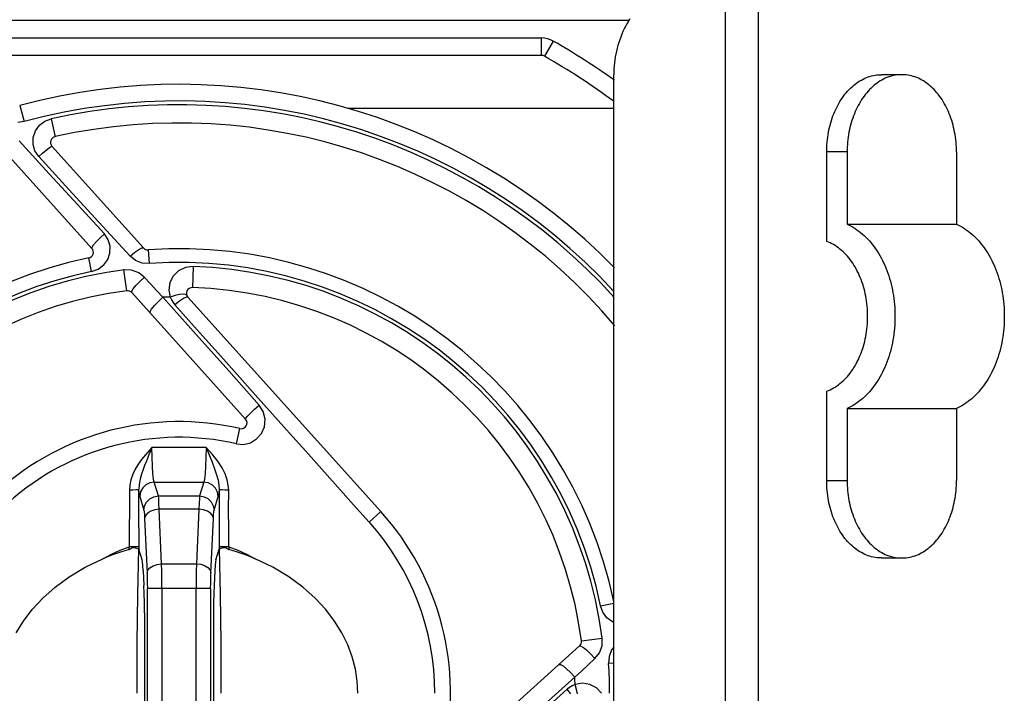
# Model space of a CAD drawing. Header units: millimetres. Extents: x 0 to 594, y 0 to 420.
# Tile 28 of 78: x 261 to 286, y 370 to 388. Entities that reach past the tile are written whole.
import ezdxf

# ---------------------------------------------------------------- set-up
doc = ezdxf.new("R2010")
doc.units = ezdxf.units.MM
doc.header["$LTSCALE"] = 32.67
doc.layers.get('0').update_dxf_attribs({"linetype": 'CONTINUOUS'})

msp = doc.modelspace()

# ---------------------------------------------------------------- linework, layer by layer
at = {"color": 9, "linetype": 'CONTINUOUS'}
for p, q in [((279.145, 345.698), (279.145, 388.698)), ((279.992, 345.698), (279.992, 388.698)), ((259.936, 387.148), (274.382, 387.148)), ((274.382, 386.698), (274.382, 387.148)), ((274.681, 387.068), (274.457, 386.678)), ((260.879, 385.399), (260.992, 384.984)), ((260.992, 384.984), (260.831, 384.962)), ((261.391, 384.89), (261.529, 384.994)), ((261.529, 384.994), (261.691, 385.055)), ((261.691, 385.055), (261.794, 384.594)), ((261.228, 384.575), (261.287, 384.748)), ((261.287, 384.748), (261.391, 384.89)), ((261.645, 383.634), (260.863, 384.49)), ((261.224, 384.396), (261.228, 384.575)), ((261.273, 384.228), (261.224, 384.396)), ((261.371, 384.082), (261.273, 384.228)), ((261.472, 384.171), (261.563, 384.246)), ((261.563, 384.246), (261.638, 384.304)), ((261.638, 384.304), (261.691, 384.34)), ((261.691, 384.34), (261.715, 384.348)), ((282.29, 384.198), (281.76, 384.198)), ((261.371, 384.082), (261.472, 384.171)), ((261.371, 384.082), (262.155, 383.226)), ((262.38, 382.833), (261.645, 383.634)), ((262.155, 383.226), (262.929, 382.384)), ((263.071, 382.081), (262.38, 382.833)), ((262.929, 382.384), (263.738, 381.505)), ((262.865, 381.883), (262.961, 381.981)), ((262.961, 381.981), (263.071, 382.082)), ((263.172, 381.93), (263.071, 382.081)), ((263.22, 381.759), (263.172, 381.93)), ((262.748, 381.705), (262.753, 381.738)), ((262.753, 381.738), (262.793, 381.799)), ((262.793, 381.799), (262.865, 381.883)), ((263.215, 381.584), (263.22, 381.759)), ((263.857, 381.603), (263.962, 381.676)), ((263.962, 381.676), (264.041, 381.718)), ((264.041, 381.718), (264.082, 381.719)), ((264.204, 381.67), (264.228, 381.312)), ((262.74, 381.107), (262.667, 381.458)), ((263.055, 381.278), (263.158, 381.419)), ((263.158, 381.419), (263.215, 381.584)), ((263.738, 381.505), (263.857, 381.603)), ((263.88, 381.392), (263.738, 381.505)), ((264.048, 381.326), (263.88, 381.392)), ((262.74, 381.107), (262.912, 381.17)), ((262.912, 381.17), (263.055, 381.278)), ((263.648, 380.61), (263.578, 381.148)), ((263.774, 381.142), (263.578, 381.148)), ((263.958, 381.075), (263.774, 381.142)), ((264.228, 381.312), (264.048, 381.326)), ((265.169, 381.209), (264.992, 381.123)), ((265.368, 381.234), (265.169, 381.209)), ((265.366, 381.234), (265.348, 380.692)), ((264.104, 380.959), (263.958, 381.075)), ((263.988, 380.852), (264.105, 380.959)), ((264.266, 380.784), (264.104, 380.959)), ((264.854, 380.989), (264.766, 380.819)), ((264.992, 381.123), (264.854, 380.989)), ((263.78, 380.598), (263.817, 380.661)), ((263.817, 380.661), (263.888, 380.749)), ((263.888, 380.749), (263.988, 380.852)), ((264.425, 380.611), (264.266, 380.784)), ((264.766, 380.819), (264.74, 380.628)), ((264.74, 380.628), (264.775, 380.445)), ((263.778, 380.561), (263.78, 380.598)), ((264.584, 380.439), (264.425, 380.611)), ((264.467, 380.331), (264.586, 380.439)), ((265.443, 379.48), (264.585, 380.439)), ((264.902, 380.483), (264.777, 380.445)), ((264.777, 380.445), (264.808, 380.373)), ((264.808, 380.373), (264.848, 380.305)), ((265.016, 380.508), (264.902, 380.483)), ((265.109, 380.518), (265.016, 380.508)), ((265.12, 380.408), (265.017, 380.339)), ((265.173, 380.512), (265.109, 380.518)), ((265.194, 380.443), (265.12, 380.408)), ((265.202, 380.491), (265.173, 380.512)), ((265.232, 380.442), (265.194, 380.443)), ((264.256, 380.07), (264.294, 380.136)), ((264.294, 380.136), (264.366, 380.225)), ((264.366, 380.225), (264.467, 380.331)), ((264.848, 380.305), (264.897, 380.243)), ((265.017, 380.339), (264.897, 380.243)), ((264.897, 380.243), (265.475, 379.597)), ((264.256, 380.032), (264.256, 380.07)), ((266.288, 378.534), (265.443, 379.48)), ((265.475, 379.597), (266.008, 379)), ((266.008, 379), (266.505, 378.443)), ((267.075, 377.653), (266.288, 378.534)), ((266.505, 378.443), (266.975, 377.917)), ((266.975, 377.917), (267.425, 377.414)), ((266.958, 377.547), (267.075, 377.653)), ((267.182, 377.483), (267.075, 377.653)), ((266.723, 377.291), (266.735, 377.316)), ((266.735, 377.316), (266.78, 377.37)), ((266.78, 377.37), (266.856, 377.449)), ((266.856, 377.449), (266.958, 377.547)), ((267.228, 377.29), (267.182, 377.483)), ((267.425, 377.414), (267.858, 376.929)), ((267.132, 376.915), (267.21, 377.093)), ((267.21, 377.093), (267.228, 377.29)), ((266.487, 376.649), (266.578, 377.044)), ((267.01, 376.776), (267.132, 376.915)), ((267.858, 376.929), (268.28, 376.457)), ((264.299, 376.554), (264.246, 376.497)), ((264.299, 376.554), (264.273, 376.492)), ((264.304, 376.301), (264.299, 376.554)), ((264.767, 376.554), (264.299, 376.554)), ((265.235, 376.554), (264.767, 376.554)), ((265.704, 376.554), (265.235, 376.554)), ((265.704, 376.554), (265.699, 376.299)), ((265.704, 376.554), (265.782, 376.364)), ((265.867, 376.373), (265.704, 376.554)), ((266.487, 376.649), (266.672, 376.636)), ((266.672, 376.636), (266.851, 376.68)), ((266.851, 376.68), (267.01, 376.776)), ((264.071, 376.295), (264.006, 376.209)), ((264.133, 376.369), (264.071, 376.295)), ((264.191, 376.436), (264.133, 376.369)), ((264.216, 376.35), (264.183, 376.27)), ((264.246, 376.497), (264.191, 376.436)), ((264.246, 376.424), (264.216, 376.35)), ((264.273, 376.492), (264.246, 376.424)), ((264.313, 376.071), (264.304, 376.301)), ((265.699, 376.299), (265.69, 376.069)), ((265.782, 376.364), (265.856, 376.179)), ((266.005, 376.199), (265.867, 376.373)), ((268.28, 376.457), (268.697, 375.991)), ((263.937, 376.11), (263.868, 375.995)), ((264.006, 376.209), (263.937, 376.11)), ((264.112, 376.089), (264.073, 375.984)), ((264.149, 376.183), (264.112, 376.089)), ((264.183, 376.27), (264.149, 376.183)), ((264.326, 375.878), (264.313, 376.071)), ((265.69, 376.069), (265.676, 375.877)), ((265.856, 376.179), (265.921, 376.006)), ((266.115, 376.031), (266.005, 376.199)), ((266.195, 375.872), (266.115, 376.031)), ((263.805, 375.864), (263.755, 375.723)), ((263.868, 375.995), (263.805, 375.864)), ((264.033, 375.864), (263.996, 375.732)), ((264.073, 375.984), (264.033, 375.864)), ((264.343, 375.738), (264.326, 375.878)), ((265.676, 375.877), (265.66, 375.737)), ((265.921, 376.006), (265.974, 375.851)), ((265.974, 375.851), (266.012, 375.711)), ((266.248, 375.723), (266.195, 375.872)), ((268.697, 375.991), (269.11, 375.53)), ((263.726, 375.582), (263.717, 375.452)), ((263.755, 375.723), (263.726, 375.582)), ((263.971, 375.596), (263.963, 375.465)), ((263.996, 375.732), (263.971, 375.596)), ((264.147, 375.59), (264.064, 375.511)), ((264.247, 375.64), (264.147, 375.59)), ((264.362, 375.659), (264.247, 375.64)), ((264.362, 375.659), (264.343, 375.738)), ((264.468, 375.302), (264.362, 375.659)), ((264.362, 375.659), (264.788, 375.659)), ((264.788, 375.659), (265.215, 375.659)), ((265.215, 375.659), (265.641, 375.659)), ((265.641, 375.659), (265.535, 375.302)), ((265.66, 375.737), (265.641, 375.659)), ((265.76, 375.639), (265.641, 375.659)), ((265.865, 375.584), (265.76, 375.639)), ((265.945, 375.502), (265.865, 375.584)), ((266.012, 375.711), (266.034, 375.584)), ((266.034, 375.584), (266.04, 375.465)), ((266.277, 375.584), (266.248, 375.723)), ((266.287, 375.452), (266.277, 375.584)), ((269.11, 375.53), (269.519, 375.075)), ((281.76, 375.698), (282.29, 375.698)), ((263.808, 375.454), (263.717, 375.452)), ((263.717, 375.452), (263.717, 374.941)), ((263.887, 375.457), (263.808, 375.454)), ((263.941, 375.461), (263.887, 375.457)), ((263.963, 375.465), (263.941, 375.461)), ((263.964, 374.972), (263.963, 375.465)), ((263.971, 375.388), (263.963, 375.465)), ((263.979, 375.329), (263.971, 375.388)), ((263.988, 375.29), (263.979, 375.329)), ((264.008, 375.407), (263.988, 375.29)), ((263.988, 375.29), (264.094, 374.933)), ((264.064, 375.511), (264.008, 375.407)), ((264.244, 375.227), (264.349, 375.282)), ((264.349, 375.282), (264.468, 375.302)), ((264.468, 375.302), (265.535, 375.302)), ((265.535, 375.302), (265.65, 375.283)), ((265.65, 375.283), (265.75, 375.233)), ((265.909, 374.933), (266.015, 375.29)), ((265.996, 375.403), (265.945, 375.502)), ((266.015, 375.29), (265.996, 375.403)), ((266.024, 375.329), (266.015, 375.29)), ((266.032, 375.388), (266.024, 375.329)), ((266.04, 375.465), (266.032, 375.388)), ((266.04, 375.465), (266.039, 374.972)), ((266.062, 375.461), (266.04, 375.465)), ((266.116, 375.457), (266.062, 375.461)), ((266.195, 375.454), (266.116, 375.457)), ((266.287, 375.452), (266.195, 375.454)), ((266.286, 374.941), (266.287, 375.452)), ((264.094, 374.933), (264.113, 375.046)), ((264.113, 375.046), (264.164, 375.145)), ((264.164, 375.145), (264.244, 375.227)), ((265.75, 375.233), (265.833, 375.153)), ((265.833, 375.153), (265.889, 375.05)), ((265.889, 375.05), (265.909, 374.933)), ((269.519, 375.075), (269.921, 374.628)), ((263.717, 374.941), (263.716, 374.452)), ((263.965, 374.479), (263.964, 374.972)), ((264.094, 374.933), (264.101, 374.891)), ((264.101, 374.891), (264.108, 374.819)), ((264.108, 374.819), (264.113, 374.719)), ((264.136, 374.794), (264.113, 374.719)), ((264.193, 374.861), (264.136, 374.794)), ((264.276, 374.912), (264.193, 374.861)), ((264.375, 374.946), (264.276, 374.912)), ((264.488, 374.96), (264.375, 374.946)), ((264.55, 373.548), (264.488, 374.96)), ((265.515, 374.96), (264.488, 374.96)), ((265.515, 374.96), (265.453, 373.548)), ((265.632, 374.945), (265.515, 374.96)), ((265.735, 374.909), (265.632, 374.945)), ((265.816, 374.856), (265.735, 374.909)), ((265.868, 374.792), (265.816, 374.856)), ((265.89, 374.719), (265.868, 374.792)), ((265.89, 374.719), (265.895, 374.819)), ((265.895, 374.819), (265.902, 374.891)), ((265.902, 374.891), (265.909, 374.933)), ((266.039, 374.972), (266.038, 374.479)), ((266.287, 374.452), (266.286, 374.941)), ((270.223, 374.899), (269.922, 374.628)), ((264.113, 374.719), (264.175, 373.307)), ((265.828, 373.307), (265.89, 374.719)), ((263.716, 374.452), (263.715, 373.985)), ((263.965, 374.479), (263.965, 373.926)), ((266.038, 374.479), (266.038, 373.926)), ((266.288, 373.985), (266.287, 374.452)), ((263.032, 373.679), (263.253, 373.795)), ((263.253, 373.795), (263.481, 373.897)), ((263.481, 373.897), (263.715, 373.985)), ((263.715, 373.921), (263.715, 373.985)), ((263.965, 373.985), (263.715, 373.985)), ((266.288, 373.985), (266.038, 373.985)), ((266.288, 373.985), (266.288, 373.921)), ((266.288, 373.985), (266.522, 373.897)), ((266.522, 373.897), (266.75, 373.795)), ((266.75, 373.795), (266.972, 373.679)), ((264.249, 373.444), (264.33, 373.497)), ((264.33, 373.497), (264.433, 373.533)), ((264.433, 373.533), (264.55, 373.548)), ((264.55, 373.548), (265.453, 373.548)), ((265.453, 373.548), (265.566, 373.534)), ((265.566, 373.534), (265.665, 373.5)), ((265.665, 373.5), (265.748, 373.449)), ((264.175, 373.307), (264.197, 373.38)), ((264.175, 373.307), (264.179, 373.186)), ((264.197, 373.38), (264.249, 373.444)), ((265.748, 373.449), (265.805, 373.382)), ((265.805, 373.382), (265.828, 373.307)), ((265.824, 373.186), (265.828, 373.307)), ((264.179, 373.186), (264.182, 373.05)), ((264.182, 373.05), (264.183, 372.905)), ((265.82, 372.905), (265.821, 373.05)), ((265.821, 373.05), (265.824, 373.186)), ((264.183, 367.49), (264.183, 372.905)), ((265.82, 372.905), (264.183, 372.905)), ((264.557, 372.905), (264.557, 367.49)), ((265.446, 367.49), (265.446, 372.905)), ((265.82, 372.905), (265.82, 367.49)), ((275.911, 372.459), (276.252, 372.529)), ((275.97, 372.294), (275.911, 372.459)), ((276.075, 372.151), (275.97, 372.294)), ((276.219, 372.044), (276.075, 372.151)), ((276.252, 372.032), (276.219, 372.044)), ((275.414, 371.551), (275.952, 371.621)), ((275.947, 371.428), (275.952, 371.621)), ((275.365, 371.421), (275.402, 371.419)), ((275.402, 371.419), (275.465, 371.382)), ((275.465, 371.382), (275.553, 371.311)), ((275.553, 371.311), (275.656, 371.211)), ((275.656, 371.211), (275.763, 371.094)), ((275.763, 371.094), (275.882, 371.246)), ((275.882, 371.246), (275.947, 371.428)), ((276.196, 371.321), (276.13, 371.153)), ((276.252, 371.39), (276.196, 371.321)), ((274.836, 370.944), (274.874, 370.943)), ((274.874, 370.943), (274.94, 370.905)), ((275.588, 370.932), (275.763, 371.094)), ((276.13, 371.153), (276.116, 370.971)), ((276.252, 370.98), (276.116, 370.971)), ((274.94, 370.905), (275.029, 370.833)), ((275.029, 370.833), (275.135, 370.732)), ((275.135, 370.732), (275.243, 370.613)), ((275.243, 370.614), (275.415, 370.772)), ((275.415, 370.772), (275.588, 370.932)), ((274.233, 369.711), (275.243, 370.613)), ((275.441, 370.458), (275.249, 370.423)), ((275.631, 370.429), (275.441, 370.458)), ((275.8, 370.339), (275.631, 370.429)), ((274.406, 369.729), (275.047, 370.302)), ((275.109, 370.351), (275.047, 370.302)), ((275.143, 370.182), (275.047, 370.302)), ((275.177, 370.391), (275.109, 370.351)), ((275.249, 370.422), (275.177, 370.391)), ((275.287, 370.297), (275.249, 370.422)), ((275.312, 370.183), (275.287, 370.297)), ((275.934, 370.198), (275.8, 370.339))]:
    msp.add_line(p, q, dxfattribs=at)
at = {"color": 7, "linetype": 'CONTINUOUS'}
for p, q in [((276.64, 387.598), (244.002, 387.598)), ((276.591, 387.514), (276.555, 387.448)), ((276.629, 387.578), (276.591, 387.514)), ((276.668, 387.642), (276.629, 387.578)), ((276.459, 387.242), (276.431, 387.172)), ((276.489, 387.312), (276.459, 387.242)), ((276.521, 387.38), (276.489, 387.312)), ((276.555, 387.448), (276.521, 387.38)), ((276.38, 387.028), (276.358, 386.955)), ((276.405, 387.101), (276.38, 387.028)), ((276.431, 387.172), (276.405, 387.101)), ((276.304, 386.732), (276.29, 386.657)), ((276.32, 386.807), (276.304, 386.732)), ((276.338, 386.882), (276.32, 386.807)), ((276.358, 386.955), (276.338, 386.882)), ((274.382, 386.698), (259.936, 386.698)), ((276.269, 386.505), (276.261, 386.428)), ((276.278, 386.581), (276.269, 386.505)), ((276.29, 386.657), (276.278, 386.581)), ((276.253, 386.275), (276.252, 386.198)), ((276.256, 386.351), (276.253, 386.275)), ((276.261, 386.428), (276.256, 386.351)), ((276.252, 348.198), (276.252, 386.198)), ((282.493, 385.951), (282.534, 385.981)), ((282.534, 385.981), (282.575, 386.009)), ((282.575, 386.009), (282.617, 386.036)), ((282.617, 386.036), (282.659, 386.06)), ((282.659, 386.06), (282.702, 386.083)), ((282.702, 386.083), (282.746, 386.104)), ((282.746, 386.104), (282.789, 386.122)), ((282.789, 386.122), (282.834, 386.139)), ((282.834, 386.139), (282.878, 386.153)), ((282.878, 386.153), (282.923, 386.166)), ((282.923, 386.166), (282.968, 386.176)), ((282.968, 386.176), (283.014, 386.185)), ((283.014, 386.185), (283.059, 386.191)), ((283.064, 385.981), (283.024, 385.951)), ((283.059, 386.191), (283.105, 386.195)), ((283.105, 386.009), (283.064, 385.981)), ((283.105, 386.195), (283.151, 386.197)), ((283.147, 386.036), (283.105, 386.009)), ((283.19, 386.06), (283.147, 386.036)), ((283.151, 386.197), (283.174, 386.198)), ((283.704, 386.198), (283.174, 386.198)), ((283.232, 386.083), (283.19, 386.06)), ((283.276, 386.104), (283.232, 386.083)), ((283.32, 386.122), (283.276, 386.104)), ((283.364, 386.139), (283.32, 386.122)), ((283.409, 386.153), (283.364, 386.139)), ((283.454, 386.166), (283.409, 386.153)), ((283.499, 386.176), (283.454, 386.166)), ((283.544, 386.185), (283.499, 386.176)), ((283.59, 386.191), (283.544, 386.185)), ((283.636, 386.195), (283.59, 386.191)), ((283.681, 386.197), (283.636, 386.195)), ((283.704, 386.198), (283.681, 386.197)), ((283.727, 386.197), (283.704, 386.198)), ((283.773, 386.195), (283.727, 386.197)), ((283.819, 386.191), (283.773, 386.195)), ((283.864, 386.185), (283.819, 386.191)), ((283.91, 386.176), (283.864, 386.185)), ((283.955, 386.166), (283.91, 386.176)), ((284, 386.153), (283.955, 386.166)), ((284.044, 386.139), (284, 386.153)), ((284.089, 386.122), (284.044, 386.139)), ((284.132, 386.104), (284.089, 386.122)), ((284.176, 386.083), (284.132, 386.104)), ((284.219, 386.06), (284.176, 386.083)), ((284.261, 386.036), (284.219, 386.06)), ((284.303, 386.009), (284.261, 386.036)), ((284.344, 385.981), (284.303, 386.009)), ((284.385, 385.951), (284.344, 385.981)), ((282.232, 385.69), (282.267, 385.732)), ((282.267, 385.732), (282.302, 385.773)), ((282.302, 385.773), (282.339, 385.812)), ((282.339, 385.812), (282.376, 385.849)), ((282.376, 385.849), (282.415, 385.885)), ((282.415, 385.885), (282.454, 385.919)), ((282.454, 385.919), (282.493, 385.951)), ((282.797, 385.732), (282.762, 385.69)), ((282.833, 385.773), (282.797, 385.732)), ((282.869, 385.812), (282.833, 385.773)), ((282.907, 385.849), (282.869, 385.812)), ((282.945, 385.885), (282.907, 385.849)), ((282.984, 385.919), (282.945, 385.885)), ((283.024, 385.951), (282.984, 385.919)), ((284.424, 385.919), (284.385, 385.951)), ((284.463, 385.885), (284.424, 385.919)), ((284.502, 385.849), (284.463, 385.885)), ((284.539, 385.812), (284.502, 385.849)), ((284.576, 385.773), (284.539, 385.812)), ((284.611, 385.732), (284.576, 385.773)), ((284.646, 385.69), (284.611, 385.732)), ((282.074, 385.455), (282.104, 385.505)), ((282.104, 385.505), (282.134, 385.553)), ((282.134, 385.553), (282.166, 385.6)), ((282.166, 385.6), (282.198, 385.646)), ((282.198, 385.646), (282.232, 385.69)), ((282.634, 385.505), (282.605, 385.455)), ((282.665, 385.553), (282.634, 385.505)), ((282.696, 385.6), (282.665, 385.553)), ((282.729, 385.646), (282.696, 385.6)), ((282.762, 385.69), (282.729, 385.646)), ((284.68, 385.646), (284.646, 385.69)), ((284.712, 385.6), (284.68, 385.646)), ((284.744, 385.553), (284.712, 385.6)), ((284.774, 385.505), (284.744, 385.553)), ((284.804, 385.455), (284.774, 385.505)), ((276.252, 385.326), (269.379, 385.326)), ((281.945, 385.188), (281.969, 385.244)), ((281.969, 385.244), (281.993, 385.299)), ((281.993, 385.299), (282.019, 385.352)), ((282.019, 385.352), (282.046, 385.404)), ((282.046, 385.404), (282.074, 385.455)), ((282.499, 385.244), (282.476, 385.188)), ((282.524, 385.299), (282.499, 385.244)), ((282.549, 385.352), (282.524, 385.299)), ((282.576, 385.404), (282.549, 385.352)), ((282.605, 385.455), (282.576, 385.404)), ((284.832, 385.404), (284.804, 385.455)), ((284.859, 385.352), (284.832, 385.404)), ((284.885, 385.299), (284.859, 385.352)), ((284.909, 385.244), (284.885, 385.299)), ((284.933, 385.188), (284.909, 385.244)), ((281.848, 384.895), (281.865, 384.955)), ((281.865, 384.955), (281.883, 385.015)), ((281.883, 385.015), (281.903, 385.074)), ((281.903, 385.074), (281.923, 385.131)), ((281.923, 385.131), (281.945, 385.188)), ((282.395, 384.955), (282.379, 384.895)), ((282.413, 385.015), (282.395, 384.955)), ((282.433, 385.074), (282.413, 385.015)), ((282.454, 385.131), (282.433, 385.074)), ((282.476, 385.188), (282.454, 385.131)), ((284.955, 385.131), (284.933, 385.188)), ((284.975, 385.074), (284.955, 385.131)), ((284.995, 385.015), (284.975, 385.074)), ((285.013, 384.955), (284.995, 385.015)), ((285.03, 384.895), (285.013, 384.955)), ((281.796, 384.647), (281.807, 384.71)), ((281.807, 384.71), (281.819, 384.772)), ((281.819, 384.772), (281.833, 384.834)), ((281.833, 384.834), (281.848, 384.895)), ((282.337, 384.71), (282.326, 384.647)), ((282.35, 384.772), (282.337, 384.71)), ((282.363, 384.834), (282.35, 384.772)), ((282.379, 384.895), (282.363, 384.834)), ((285.045, 384.834), (285.03, 384.895)), ((285.059, 384.772), (285.045, 384.834)), ((285.071, 384.71), (285.059, 384.772)), ((285.082, 384.647), (285.071, 384.71)), ((281.766, 384.392), (281.771, 384.456)), ((281.771, 384.456), (281.778, 384.52)), ((281.778, 384.52), (281.786, 384.584)), ((281.786, 384.584), (281.796, 384.647)), ((282.302, 384.456), (282.297, 384.392)), ((282.308, 384.52), (282.302, 384.456)), ((282.317, 384.584), (282.308, 384.52)), ((282.326, 384.647), (282.317, 384.584)), ((285.092, 384.584), (285.082, 384.647)), ((285.1, 384.52), (285.092, 384.584)), ((285.107, 384.456), (285.1, 384.52)), ((285.112, 384.392), (285.107, 384.456)), ((264.082, 381.719), (261.715, 384.348)), ((281.76, 384.262), (281.763, 384.327)), ((281.76, 384.198), (281.76, 384.262)), ((281.76, 381.884), (281.76, 384.198)), ((281.763, 384.327), (281.766, 384.392)), ((282.291, 384.262), (282.29, 384.198)), ((282.29, 384.198), (282.29, 382.332)), ((282.293, 384.327), (282.291, 384.262)), ((282.297, 384.392), (282.293, 384.327)), ((285.115, 384.327), (285.112, 384.392)), ((285.118, 384.262), (285.115, 384.327)), ((285.118, 384.198), (285.118, 384.262)), ((285.118, 384.198), (285.118, 382.332)), ((262.748, 381.705), (260.536, 384.162)), ((282.29, 382.332), (282.342, 382.308)), ((282.29, 382.332), (285.118, 382.332)), ((282.342, 382.308), (282.393, 382.282)), ((282.393, 382.282), (282.444, 382.253)), ((282.444, 382.253), (282.494, 382.222)), ((282.494, 382.222), (282.543, 382.189)), ((282.543, 382.189), (282.592, 382.153)), ((282.592, 382.153), (282.639, 382.116)), ((285.118, 382.332), (285.17, 382.308)), ((285.17, 382.308), (285.221, 382.282)), ((285.221, 382.282), (285.272, 382.253)), ((285.272, 382.253), (285.322, 382.222)), ((285.322, 382.222), (285.371, 382.189)), ((285.371, 382.189), (285.42, 382.153)), ((285.42, 382.153), (285.468, 382.116)), ((282.639, 382.116), (282.686, 382.077)), ((282.686, 382.077), (282.732, 382.035)), ((282.732, 382.035), (282.777, 381.992)), ((282.777, 381.992), (282.822, 381.946)), ((282.822, 381.946), (282.865, 381.899)), ((282.865, 381.899), (282.907, 381.85)), ((285.468, 382.116), (285.515, 382.077)), ((285.515, 382.077), (285.561, 382.035)), ((285.561, 382.035), (285.606, 381.992)), ((285.606, 381.992), (285.65, 381.946)), ((285.65, 381.946), (285.693, 381.899)), ((285.693, 381.899), (285.735, 381.85)), ((281.805, 381.866), (281.76, 381.884)), ((281.849, 381.847), (281.805, 381.866)), ((281.893, 381.825), (281.849, 381.847)), ((281.937, 381.802), (281.893, 381.825)), ((281.979, 381.776), (281.937, 381.802)), ((282.022, 381.748), (281.979, 381.776)), ((282.063, 381.718), (282.022, 381.748)), ((282.104, 381.687), (282.063, 381.718)), ((282.144, 381.653), (282.104, 381.687)), ((282.184, 381.618), (282.144, 381.653)), ((282.907, 381.85), (282.948, 381.799)), ((282.948, 381.799), (282.988, 381.746)), ((282.988, 381.746), (283.026, 381.691)), ((283.026, 381.691), (283.064, 381.635)), ((285.735, 381.85), (285.776, 381.799)), ((285.776, 381.799), (285.816, 381.746)), ((285.816, 381.746), (285.855, 381.691)), ((285.855, 381.691), (285.892, 381.635)), ((282.222, 381.581), (282.184, 381.618)), ((282.26, 381.542), (282.222, 381.581)), ((282.297, 381.501), (282.26, 381.542)), ((282.332, 381.459), (282.297, 381.501)), ((282.367, 381.415), (282.332, 381.459)), ((282.401, 381.369), (282.367, 381.415)), ((283.064, 381.635), (283.1, 381.578)), ((283.1, 381.578), (283.135, 381.518)), ((283.135, 381.518), (283.169, 381.457)), ((283.169, 381.457), (283.201, 381.395)), ((283.201, 381.395), (283.232, 381.332)), ((285.892, 381.635), (285.928, 381.578)), ((285.928, 381.578), (285.963, 381.518)), ((285.963, 381.518), (285.997, 381.457)), ((285.997, 381.457), (286.029, 381.395)), ((286.029, 381.395), (286.06, 381.332)), ((282.433, 381.322), (282.401, 381.369)), ((282.465, 381.274), (282.433, 381.322)), ((282.495, 381.224), (282.465, 381.274)), ((282.524, 381.172), (282.495, 381.224)), ((282.552, 381.12), (282.524, 381.172)), ((283.232, 381.332), (283.261, 381.267)), ((283.261, 381.267), (283.289, 381.2)), ((283.289, 381.2), (283.316, 381.133)), ((283.316, 381.133), (283.341, 381.065)), ((286.06, 381.332), (286.09, 381.267)), ((286.09, 381.267), (286.118, 381.2)), ((286.118, 381.2), (286.144, 381.133)), ((286.144, 381.133), (286.17, 381.065)), ((282.579, 381.065), (282.552, 381.12)), ((282.604, 381.01), (282.579, 381.065)), ((282.628, 380.954), (282.604, 381.01)), ((282.651, 380.896), (282.628, 380.954)), ((282.672, 380.838), (282.651, 380.896)), ((283.341, 381.065), (283.365, 380.995)), ((283.365, 380.995), (283.387, 380.924)), ((283.387, 380.924), (283.407, 380.853)), ((286.17, 381.065), (286.193, 380.995)), ((286.193, 380.995), (286.215, 380.924)), ((286.215, 380.924), (286.236, 380.853)), ((282.693, 380.778), (282.672, 380.838)), ((282.711, 380.718), (282.693, 380.778)), ((282.728, 380.657), (282.711, 380.718)), ((282.744, 380.595), (282.728, 380.657)), ((283.407, 380.853), (283.426, 380.781)), ((283.426, 380.781), (283.444, 380.707)), ((283.444, 380.707), (283.46, 380.633)), ((283.46, 380.633), (283.474, 380.559)), ((286.236, 380.853), (286.255, 380.781)), ((286.255, 380.781), (286.272, 380.707)), ((286.272, 380.707), (286.288, 380.633)), ((286.288, 380.633), (286.302, 380.559)), ((263.778, 380.561), (266.723, 377.291)), ((270.223, 374.899), (265.232, 380.442)), ((282.759, 380.532), (282.744, 380.595)), ((282.771, 380.469), (282.759, 380.532)), ((282.783, 380.405), (282.771, 380.469)), ((282.793, 380.34), (282.783, 380.405)), ((283.474, 380.559), (283.486, 380.484)), ((283.486, 380.484), (283.497, 380.408)), ((283.497, 380.408), (283.506, 380.332)), ((286.302, 380.559), (286.315, 380.484)), ((286.315, 380.484), (286.326, 380.408)), ((286.326, 380.408), (286.335, 380.332)), ((282.801, 380.276), (282.793, 380.34)), ((282.808, 380.21), (282.801, 380.276)), ((282.813, 380.145), (282.808, 380.21)), ((282.817, 380.079), (282.813, 380.145)), ((283.506, 380.332), (283.514, 380.256)), ((283.514, 380.256), (283.52, 380.179)), ((283.52, 380.179), (283.524, 380.102)), ((286.335, 380.332), (286.342, 380.256)), ((286.342, 380.256), (286.348, 380.179)), ((286.348, 380.179), (286.352, 380.102)), ((282.82, 380.013), (282.817, 380.079)), ((282.817, 379.816), (282.82, 379.882)), ((282.82, 379.948), (282.82, 380.013)), ((282.82, 379.882), (282.82, 379.948)), ((283.524, 380.102), (283.527, 380.025)), ((283.527, 379.87), (283.524, 379.793)), ((283.527, 380.025), (283.527, 379.948)), ((283.527, 379.948), (283.527, 379.87)), ((286.352, 380.102), (286.355, 380.025)), ((286.355, 379.87), (286.352, 379.793)), ((286.355, 380.025), (286.356, 379.948)), ((286.356, 379.948), (286.355, 379.87)), ((282.793, 379.555), (282.801, 379.619)), ((282.801, 379.619), (282.808, 379.685)), ((282.808, 379.685), (282.813, 379.75)), ((282.813, 379.75), (282.817, 379.816)), ((283.514, 379.64), (283.506, 379.563)), ((283.52, 379.716), (283.514, 379.64)), ((283.524, 379.793), (283.52, 379.716)), ((286.342, 379.64), (286.335, 379.563)), ((286.348, 379.716), (286.342, 379.64)), ((286.352, 379.793), (286.348, 379.716)), ((282.744, 379.3), (282.759, 379.363)), ((282.759, 379.363), (282.771, 379.426)), ((282.771, 379.426), (282.783, 379.49)), ((282.783, 379.49), (282.793, 379.555)), ((283.486, 379.411), (283.474, 379.336)), ((283.497, 379.487), (283.486, 379.411)), ((283.506, 379.563), (283.497, 379.487)), ((286.315, 379.411), (286.302, 379.336)), ((286.326, 379.487), (286.315, 379.411)), ((286.335, 379.563), (286.326, 379.487)), ((282.672, 379.057), (282.693, 379.117)), ((282.693, 379.117), (282.711, 379.177)), ((282.711, 379.177), (282.728, 379.238)), ((282.728, 379.238), (282.744, 379.3)), ((283.426, 379.115), (283.407, 379.042)), ((283.444, 379.188), (283.426, 379.115)), ((283.46, 379.262), (283.444, 379.188)), ((283.474, 379.336), (283.46, 379.262)), ((286.255, 379.115), (286.236, 379.042)), ((286.272, 379.188), (286.255, 379.115)), ((286.288, 379.262), (286.272, 379.188)), ((286.302, 379.336), (286.288, 379.262)), ((282.579, 378.83), (282.604, 378.885)), ((282.604, 378.885), (282.628, 378.941)), ((282.628, 378.941), (282.651, 378.999)), ((282.651, 378.999), (282.672, 379.057)), ((283.365, 378.9), (283.341, 378.83)), ((283.387, 378.971), (283.365, 378.9)), ((283.407, 379.042), (283.387, 378.971)), ((286.193, 378.9), (286.17, 378.83)), ((286.215, 378.971), (286.193, 378.9)), ((286.236, 379.042), (286.215, 378.971)), ((282.433, 378.573), (282.465, 378.621)), ((282.465, 378.621), (282.495, 378.671)), ((282.495, 378.671), (282.524, 378.723)), ((282.524, 378.723), (282.552, 378.776)), ((282.552, 378.776), (282.579, 378.83)), ((283.261, 378.628), (283.232, 378.563)), ((283.289, 378.695), (283.261, 378.628)), ((283.316, 378.762), (283.289, 378.695)), ((283.341, 378.83), (283.316, 378.762)), ((286.09, 378.628), (286.06, 378.563)), ((286.118, 378.695), (286.09, 378.628)), ((286.144, 378.762), (286.118, 378.695)), ((286.17, 378.83), (286.144, 378.762)), ((282.222, 378.314), (282.26, 378.353)), ((282.26, 378.353), (282.297, 378.394)), ((282.297, 378.394), (282.332, 378.436)), ((282.332, 378.436), (282.367, 378.48)), ((282.367, 378.48), (282.401, 378.526)), ((282.401, 378.526), (282.433, 378.573)), ((283.135, 378.377), (283.1, 378.317)), ((283.169, 378.438), (283.135, 378.377)), ((283.201, 378.5), (283.169, 378.438)), ((283.232, 378.563), (283.201, 378.5)), ((285.963, 378.377), (285.928, 378.317)), ((285.997, 378.438), (285.963, 378.377)), ((286.029, 378.5), (285.997, 378.438)), ((286.06, 378.563), (286.029, 378.5)), ((281.849, 378.048), (281.893, 378.07)), ((281.893, 378.07), (281.937, 378.094)), ((281.937, 378.094), (281.979, 378.119)), ((281.979, 378.119), (282.022, 378.147)), ((282.022, 378.147), (282.063, 378.177)), ((282.063, 378.177), (282.104, 378.208)), ((282.104, 378.208), (282.144, 378.242)), ((282.144, 378.242), (282.184, 378.277)), ((282.184, 378.277), (282.222, 378.314)), ((282.948, 378.096), (282.907, 378.045)), ((282.988, 378.149), (282.948, 378.096)), ((283.026, 378.204), (282.988, 378.149)), ((283.064, 378.26), (283.026, 378.204)), ((283.1, 378.317), (283.064, 378.26)), ((285.776, 378.096), (285.735, 378.045)), ((285.816, 378.149), (285.776, 378.096)), ((285.855, 378.204), (285.816, 378.149)), ((285.892, 378.26), (285.855, 378.204)), ((285.928, 378.317), (285.892, 378.26)), ((281.76, 378.011), (281.805, 378.029)), ((281.76, 375.698), (281.76, 378.011)), ((281.805, 378.029), (281.849, 378.048)), ((282.686, 377.818), (282.639, 377.779)), ((282.732, 377.86), (282.686, 377.818)), ((282.777, 377.903), (282.732, 377.86)), ((282.822, 377.949), (282.777, 377.903)), ((282.865, 377.996), (282.822, 377.949)), ((282.907, 378.045), (282.865, 377.996)), ((285.515, 377.818), (285.468, 377.779)), ((285.561, 377.86), (285.515, 377.818)), ((285.606, 377.903), (285.561, 377.86)), ((285.65, 377.949), (285.606, 377.903)), ((285.693, 377.996), (285.65, 377.949)), ((285.735, 378.045), (285.693, 377.996)), ((282.342, 377.587), (282.29, 377.563)), ((282.29, 377.563), (282.29, 375.698)), ((282.29, 377.563), (285.118, 377.563)), ((282.393, 377.614), (282.342, 377.587)), ((282.444, 377.642), (282.393, 377.614)), ((282.494, 377.673), (282.444, 377.642)), ((282.543, 377.706), (282.494, 377.673)), ((282.592, 377.742), (282.543, 377.706)), ((282.639, 377.779), (282.592, 377.742)), ((285.17, 377.587), (285.118, 377.563)), ((285.118, 377.563), (285.118, 375.698)), ((285.221, 377.614), (285.17, 377.587)), ((285.272, 377.642), (285.221, 377.614)), ((285.322, 377.673), (285.272, 377.642)), ((285.371, 377.706), (285.322, 377.673)), ((285.42, 377.742), (285.371, 377.706)), ((285.468, 377.779), (285.42, 377.742)), ((281.76, 375.633), (281.76, 375.698)), ((281.763, 375.568), (281.76, 375.633)), ((281.766, 375.504), (281.763, 375.568)), ((282.29, 375.698), (282.291, 375.633)), ((282.291, 375.633), (282.293, 375.568)), ((282.293, 375.568), (282.297, 375.504)), ((285.112, 375.504), (285.115, 375.568)), ((285.115, 375.568), (285.118, 375.633)), ((285.118, 375.633), (285.118, 375.698)), ((264.476, 375.236), (264.468, 375.302)), ((265.535, 375.302), (265.528, 375.236)), ((281.771, 375.439), (281.766, 375.504)), ((281.778, 375.375), (281.771, 375.439)), ((281.786, 375.311), (281.778, 375.375)), ((281.796, 375.248), (281.786, 375.311)), ((282.297, 375.504), (282.302, 375.439)), ((282.302, 375.439), (282.308, 375.375)), ((282.308, 375.375), (282.317, 375.311)), ((282.317, 375.311), (282.326, 375.248)), ((285.082, 375.248), (285.092, 375.311)), ((285.092, 375.311), (285.1, 375.375)), ((285.1, 375.375), (285.107, 375.439)), ((285.107, 375.439), (285.112, 375.504)), ((264.482, 375.119), (264.476, 375.236)), ((264.488, 374.96), (264.482, 375.119)), ((265.521, 375.119), (265.515, 374.96)), ((265.528, 375.236), (265.521, 375.119)), ((281.807, 375.185), (281.796, 375.248)), ((281.819, 375.123), (281.807, 375.185)), ((281.833, 375.061), (281.819, 375.123)), ((281.848, 375), (281.833, 375.061)), ((282.326, 375.248), (282.337, 375.185)), ((282.337, 375.185), (282.35, 375.123)), ((282.35, 375.123), (282.363, 375.061)), ((282.363, 375.061), (282.379, 375)), ((285.03, 375), (285.045, 375.061)), ((285.045, 375.061), (285.059, 375.123)), ((285.059, 375.123), (285.071, 375.185)), ((285.071, 375.185), (285.082, 375.248)), ((281.865, 374.94), (281.848, 375)), ((281.883, 374.88), (281.865, 374.94)), ((281.903, 374.821), (281.883, 374.88)), ((281.923, 374.764), (281.903, 374.821)), ((281.945, 374.707), (281.923, 374.764)), ((282.379, 375), (282.395, 374.94)), ((282.395, 374.94), (282.413, 374.88)), ((282.413, 374.88), (282.433, 374.821)), ((282.433, 374.821), (282.454, 374.764)), ((282.454, 374.764), (282.476, 374.707)), ((284.933, 374.707), (284.955, 374.764)), ((284.955, 374.764), (284.975, 374.821)), ((284.975, 374.821), (284.995, 374.88)), ((284.995, 374.88), (285.013, 374.94)), ((285.013, 374.94), (285.03, 375)), ((281.969, 374.651), (281.945, 374.707)), ((281.993, 374.597), (281.969, 374.651)), ((282.019, 374.543), (281.993, 374.597)), ((282.046, 374.491), (282.019, 374.543)), ((282.476, 374.707), (282.499, 374.651)), ((282.499, 374.651), (282.524, 374.597)), ((282.524, 374.597), (282.549, 374.543)), ((282.549, 374.543), (282.576, 374.491)), ((284.832, 374.491), (284.859, 374.543)), ((284.859, 374.543), (284.885, 374.597)), ((284.885, 374.597), (284.909, 374.651)), ((284.909, 374.651), (284.933, 374.707)), ((282.074, 374.44), (282.046, 374.491)), ((282.104, 374.39), (282.074, 374.44)), ((282.134, 374.342), (282.104, 374.39)), ((282.166, 374.295), (282.134, 374.342)), ((282.198, 374.249), (282.166, 374.295)), ((282.232, 374.205), (282.198, 374.249)), ((282.576, 374.491), (282.605, 374.44)), ((282.605, 374.44), (282.634, 374.39)), ((282.634, 374.39), (282.665, 374.342)), ((282.665, 374.342), (282.696, 374.295)), ((282.696, 374.295), (282.729, 374.249)), ((282.729, 374.249), (282.762, 374.205)), ((284.646, 374.205), (284.68, 374.249)), ((284.68, 374.249), (284.712, 374.295)), ((284.712, 374.295), (284.744, 374.342)), ((284.744, 374.342), (284.774, 374.39)), ((284.774, 374.39), (284.804, 374.44)), ((284.804, 374.44), (284.832, 374.491)), ((282.267, 374.163), (282.232, 374.205)), ((282.302, 374.122), (282.267, 374.163)), ((282.339, 374.083), (282.302, 374.122)), ((282.376, 374.046), (282.339, 374.083)), ((282.415, 374.01), (282.376, 374.046)), ((282.454, 373.976), (282.415, 374.01)), ((282.762, 374.205), (282.797, 374.163)), ((282.797, 374.163), (282.833, 374.122)), ((282.833, 374.122), (282.869, 374.083)), ((282.869, 374.083), (282.907, 374.046)), ((282.907, 374.046), (282.945, 374.01)), ((282.945, 374.01), (282.984, 373.976)), ((284.424, 373.976), (284.463, 374.01)), ((284.463, 374.01), (284.502, 374.046)), ((284.502, 374.046), (284.539, 374.083)), ((284.539, 374.083), (284.576, 374.122)), ((284.576, 374.122), (284.611, 374.163)), ((284.611, 374.163), (284.646, 374.205)), ((263.256, 373.769), (263.032, 373.679)), ((263.484, 373.85), (263.256, 373.769)), ((263.715, 373.921), (263.484, 373.85)), ((263.715, 373.921), (263.741, 373.931)), ((263.741, 373.931), (263.765, 373.946)), ((263.765, 373.946), (263.789, 373.966)), ((263.789, 373.966), (263.877, 373.958)), ((263.877, 373.958), (263.938, 373.944)), ((263.952, 373.935), (263.928, 372.757)), ((263.938, 373.944), (263.965, 373.926)), ((264.046, 373.652), (263.965, 373.926)), ((265.957, 373.652), (266.038, 373.926)), ((266.038, 373.926), (266.063, 373.943)), ((266.075, 372.757), (266.052, 373.935)), ((266.063, 373.943), (266.122, 373.957)), ((266.122, 373.957), (266.214, 373.966)), ((266.214, 373.966), (266.238, 373.946)), ((266.238, 373.946), (266.262, 373.931)), ((266.262, 373.931), (266.288, 373.921)), ((266.519, 373.85), (266.288, 373.921)), ((266.747, 373.769), (266.519, 373.85)), ((266.972, 373.679), (266.747, 373.769)), ((282.493, 373.944), (282.454, 373.976)), ((282.534, 373.914), (282.493, 373.944)), ((282.575, 373.886), (282.534, 373.914)), ((282.617, 373.859), (282.575, 373.886)), ((282.659, 373.835), (282.617, 373.859)), ((282.702, 373.812), (282.659, 373.835)), ((282.746, 373.791), (282.702, 373.812)), ((282.789, 373.773), (282.746, 373.791)), ((282.834, 373.756), (282.789, 373.773)), ((282.878, 373.742), (282.834, 373.756)), ((282.923, 373.729), (282.878, 373.742)), ((282.984, 373.976), (283.024, 373.944)), ((283.024, 373.944), (283.064, 373.914)), ((283.064, 373.914), (283.105, 373.886)), ((283.105, 373.886), (283.147, 373.859)), ((283.147, 373.859), (283.19, 373.835)), ((283.19, 373.835), (283.232, 373.812)), ((283.232, 373.812), (283.276, 373.791)), ((283.276, 373.791), (283.32, 373.773)), ((283.32, 373.773), (283.364, 373.756)), ((283.364, 373.756), (283.409, 373.742)), ((283.409, 373.742), (283.454, 373.729)), ((283.955, 373.729), (284, 373.742)), ((284, 373.742), (284.044, 373.756)), ((284.044, 373.756), (284.089, 373.773)), ((284.089, 373.773), (284.132, 373.791)), ((284.132, 373.791), (284.176, 373.812)), ((284.176, 373.812), (284.219, 373.835)), ((284.219, 373.835), (284.261, 373.859)), ((284.261, 373.859), (284.303, 373.886)), ((284.303, 373.886), (284.344, 373.914)), ((284.344, 373.914), (284.385, 373.944)), ((284.385, 373.944), (284.424, 373.976)), ((262.574, 373.458), (263.032, 373.679)), ((264.057, 373.597), (264.046, 373.652)), ((264.066, 373.505), (264.057, 373.597)), ((264.074, 373.375), (264.066, 373.505)), ((264.554, 373.354), (264.55, 373.548)), ((265.453, 373.548), (265.449, 373.354)), ((265.937, 373.505), (265.929, 373.375)), ((265.946, 373.597), (265.937, 373.505)), ((265.957, 373.652), (265.946, 373.597)), ((267.429, 373.458), (266.971, 373.679)), ((282.968, 373.719), (282.923, 373.729)), ((283.014, 373.71), (282.968, 373.719)), ((283.059, 373.704), (283.014, 373.71)), ((283.105, 373.7), (283.059, 373.704)), ((283.151, 373.698), (283.105, 373.7)), ((283.174, 373.698), (283.151, 373.698)), ((283.174, 373.698), (283.704, 373.698)), ((283.454, 373.729), (283.499, 373.719)), ((283.499, 373.719), (283.544, 373.71)), ((283.544, 373.71), (283.59, 373.704)), ((283.59, 373.704), (283.636, 373.7)), ((283.636, 373.7), (283.681, 373.698)), ((283.681, 373.698), (283.704, 373.698)), ((283.704, 373.698), (283.727, 373.698)), ((283.727, 373.698), (283.773, 373.7)), ((283.773, 373.7), (283.819, 373.704)), ((283.819, 373.704), (283.864, 373.71)), ((283.864, 373.71), (283.91, 373.719)), ((283.91, 373.719), (283.955, 373.729)), ((262.16, 373.21), (262.574, 373.458)), ((264.074, 373.375), (264.094, 372.99)), ((264.557, 373.136), (264.554, 373.354)), ((265.449, 373.354), (265.447, 373.136)), ((265.929, 373.375), (265.909, 372.99)), ((267.842, 373.21), (267.429, 373.458)), ((261.794, 372.941), (262.16, 373.21)), ((264.103, 372.782), (264.094, 372.99)), ((264.557, 372.905), (264.557, 373.136)), ((265.447, 373.136), (265.446, 372.905)), ((265.909, 372.99), (265.9, 372.782)), ((268.208, 372.941), (267.842, 373.21)), ((261.477, 372.657), (261.794, 372.941)), ((263.928, 372.757), (263.913, 371.491)), ((264.108, 372.546), (264.103, 372.782)), ((265.9, 372.782), (265.895, 372.546)), ((266.09, 371.491), (266.075, 372.757)), ((268.526, 372.658), (268.208, 372.941)), ((261.205, 372.364), (261.477, 372.657)), ((264.11, 372.283), (264.108, 372.546)), ((265.895, 372.546), (265.893, 372.283)), ((268.797, 372.365), (268.526, 372.658)), ((260.976, 372.064), (261.205, 372.364)), ((264.11, 372.283), (264.11, 368.112)), ((265.893, 372.283), (265.893, 368.112)), ((269.026, 372.064), (268.797, 372.365)), ((260.788, 371.759), (260.976, 372.064)), ((269.215, 371.759), (269.026, 372.064)), ((269.367, 371.451), (269.215, 371.759)), ((263.913, 371.491), (263.908, 370.198)), ((266.095, 370.198), (266.09, 371.491)), ((269.482, 371.139), (269.367, 371.451)), ((275.365, 371.421), (272.095, 368.476)), ((269.564, 370.826), (269.482, 371.139)), ((269.613, 370.512), (269.564, 370.826)), ((269.629, 370.198), (269.613, 370.512))]:
    msp.add_line(p, q, dxfattribs=at)
at = {"color": 9, "linetype": 'CONTINUOUS'}
for centre, radius, start, end in [((274.382, 386.548), 0.6, 60.154, 90.0014), ((265.002, 370.198), 19.45, 54.6115, 60.1549), ((265.002, 370.198), 15.32, 42.7239, 105.1724), ((265.002, 370.198), 15.222, 42.274, 102.5616), ((265.002, 370.198), 11.043, 97.4061, 178.1058), ((265.002, 370.198), 11.141, 11.7113, 93.9837), ((265.002, 370.198), 11.043, 7.4088, 88.0963), ((265.002, 370.198), 11.141, 101.7112, 179.9995), ((265.002, 370.198), 10.25, 91.2576, 92.3282), ((265.002, 370.198), 6.621, 77.0311, 132.0002), ((265.002, 370.198), 6.621, 0.0005, 42.0002), ((265.002, 370.198), 11.141, 0.0005, 3.9792), ((265.002, 370.198), 10.25, 1.2577, 2.3263)]:
    msp.add_arc(centre, radius, start, end, dxfattribs=at)
at = {"color": 7, "linetype": 'CONTINUOUS'}
for centre, radius, start, end in [((274.382, 386.548), 0.15, 60.1549, 90), ((265.002, 370.198), 19, 53.6749, 60.1549), ((265.002, 370.198), 15.75, 44.3215, 105.1721), ((265.002, 370.198), 14.75, 40.1175, 102.5609), ((261.826, 384.448), 0.15, 102.5609, 222), ((262.637, 381.605), 0.15, 281.7107, 42), ((264.193, 381.819), 0.15, 222, 273.9787), ((265.002, 370.198), 11.5, 11.8997, 93.9787), ((265.002, 370.198), 11.5, 101.7107, 183.9787), ((265.344, 380.542), 0.15, 88.1064, 222), ((265.002, 370.198), 10.5, 7.4088, 88.1064), ((265.002, 370.198), 10.5, 97.4088, 178.1064), ((263.667, 380.461), 0.15, 42, 97.4088), ((265.002, 370.198), 7.026, 77.0314, 132), ((266.612, 377.19), 0.15, 257.0314, 42), ((265.002, 370.198), 7.026, 347.0314, 42), ((275.265, 371.532), 0.15, 312, 7.4088)]:
    msp.add_arc(centre, radius, start, end, dxfattribs=at)

doc.saveas('drawing.dxf')
